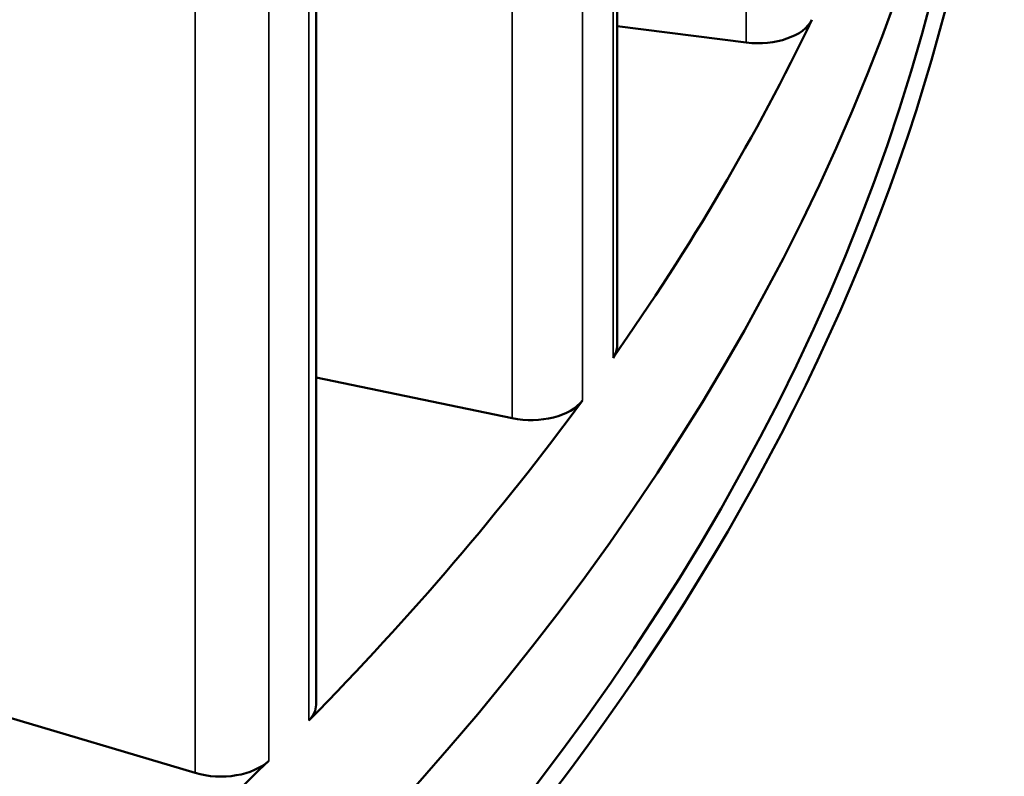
# Model space of a CAD drawing. Header units: millimetres. Extents: x 38 to 2514, y 38 to 1622.
# Tile 221 of 244: x 1796 to 1807, y 1268 to 1276. Entities that reach past the tile are written whole.
import ezdxf

# ---------------------------------------------------------------- set-up
doc = ezdxf.new("R2010")
doc.units = ezdxf.units.MM
doc.header["$LTSCALE"] = 7.692307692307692
doc.layers.add('Visible (ISO)', color=7, linetype='Continuous', lineweight=50)
doc.layers.add('Visible Narrow (ISO)', color=7, linetype='Continuous', lineweight=35)

msp = doc.modelspace()

# ---------------------------------------------------------------- linework, layer by layer
at = {"layer": 'Visible (ISO)'}
for p, q in [((1802.753823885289, 1288.549117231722), (1802.753823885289, 1272.696051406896)), ((1799.51213464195, 1279.859147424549), (1799.51213464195, 1268.82789699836)), ((1802.753823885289, 1276.135639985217), (1804.144226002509, 1275.960476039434)), ((1799.51213464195, 1272.353492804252), (1801.623523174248, 1271.914398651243)), ((1795.423673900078, 1268.923427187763), (1798.209656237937, 1268.092894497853))]:
    msp.add_line(p, q, dxfattribs=at)
for centre, major_axis, ratio, start_param, end_param in [((1749.423076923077, 1283.120681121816), (-57.5, 1.53456307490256e-14), 0.5773502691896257, 3.202566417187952e-16, 3.141592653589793), ((1749.423076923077, 1281.242738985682), (57.49999999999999, -1.307714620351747e-14), 0.5773502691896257, 3.113304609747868, 6.311473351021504), ((1749.423076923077, 1281.365213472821), (57.35000000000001, -1.387778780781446e-14), 0.5773502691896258, 3.164483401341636, 6.260294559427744), ((1749.423076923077, 1285.039448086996), (57.49999999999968, -1.494530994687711e-14), 0.5773502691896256, 5.897994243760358, 6.013877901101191), ((1804.272139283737, 1276.298922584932), (0.6000000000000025, -1.167602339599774e-16), 0.5773502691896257, 4.497551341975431, 6.013877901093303), ((1802.153823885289, 1272.696051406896), (0.5999999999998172, 2.065655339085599e-14), 0.5773502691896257, 5.897994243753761, 6.283185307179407), ((1749.423076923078, 1285.039448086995), (-57.49999999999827, 3.443826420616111e-12), 0.5773502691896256, 2.625501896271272, 2.741385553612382), ((1801.826857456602, 1272.240310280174), (-0.6000000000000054, 3.596215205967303e-14), 0.5773502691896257, 1.225058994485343, 2.741385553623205), ((1798.91213464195, 1268.82789699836), (0.6000000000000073, -2.241796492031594e-16), 0.5773502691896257, 5.767094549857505, 6.283185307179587), ((1749.423076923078, 1285.039448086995), (-57.49999999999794, 3.448096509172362e-12), 0.5773502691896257, 2.494602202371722, 2.610485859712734), ((1798.484932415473, 1268.400694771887), (-0.6000000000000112, 3.612895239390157e-14), 0.5773502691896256, 1.094159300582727, 2.610485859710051)]:
    msp.add_ellipse(centre, major_axis=major_axis, ratio=ratio, start_param=start_param, end_param=end_param, dxfattribs=at)
at = {"layer": 'Visible Narrow (ISO)'}
for p, q in [((1804.144226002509, 1399.989700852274), (1804.144226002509, 1275.960476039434)), ((1802.709794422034, 1288.537224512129), (1802.709859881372, 1272.56589256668)), ((1802.379390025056, 1285.762376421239), (1802.37944565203, 1272.105345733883)), ((1801.623523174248, 1285.183818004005), (1801.623523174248, 1271.914398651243)), ((1799.002236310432, 1279.846843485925), (1799.002280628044, 1268.225242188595)), ((1799.433944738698, 1279.805655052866), (1799.43398762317, 1268.65694918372)), ((1798.209656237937, 1278.008856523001), (1798.209656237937, 1268.092894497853))]:
    msp.add_line(p, q, dxfattribs=at)
msp.add_ellipse((1791.474307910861, 1286.07255256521), major_axis=(6.582312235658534, 11.40089922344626), ratio=0.5773502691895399, start_param=3.128528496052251, end_param=6.297070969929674, dxfattribs=at)

doc.saveas('drawing.dxf')
